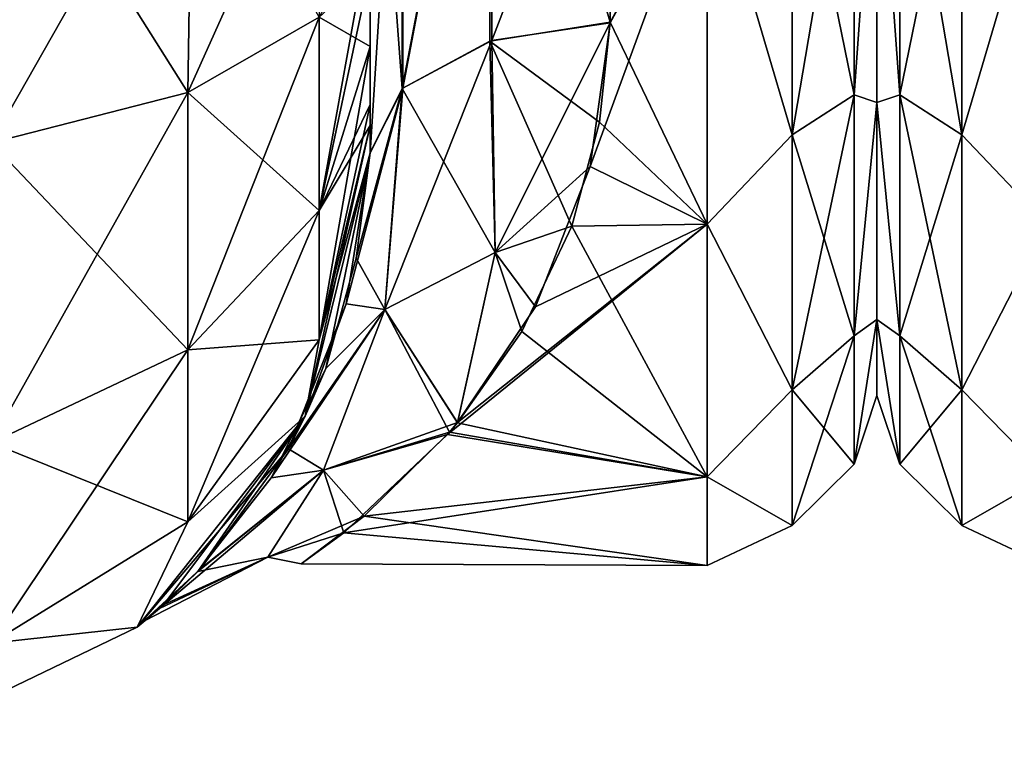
# Model space of a CAD drawing. Extents: x -23 to 470, y -1800 to 0.
# Tile 49 of 198: x 258 to 279, y -1800 to -1785. Entities that reach past the tile are written whole.
import ezdxf

# ---------------------------------------------------------------- set-up
doc = ezdxf.new("R2010")
doc.units = 0
doc.header["$LTSCALE"] = 66.825
for name, color, linetype in [('265', 7, 'CONTINUOUS'), ('267', 7, 'CONTINUOUS'), ('268', 7, 'CONTINUOUS'), ('300', 7, 'CONTINUOUS'), ('301', 7, 'CONTINUOUS'), ('302', 7, 'CONTINUOUS'), ('311', 7, 'CONTINUOUS'), ('312', 7, 'CONTINUOUS'), ('315', 7, 'CONTINUOUS'), ('318', 7, 'CONTINUOUS'), ('334', 7, 'CONTINUOUS'), ('381', 7, 'CONTINUOUS')]:
    doc.layers.add(name, color=color, linetype=linetype)

msp = doc.modelspace()

# ---------------------------------------------------------------- linework, layer by layer
at = {"layer": '265', "linetype": 'CONTINUOUS'}
for points in [[(265.55, -1785.305, 38.801), (265.55, -1786.5, 37.234), (265.55, -1736.807, 39.076), (265.55, -1785.305, 38.801)], [(265.55, -1736.807, 39.076), (265.55, -1786.5, 37.234), (265.55, -1740.654, 36.743), (265.55, -1736.807, 39.076)], [(265.55, -1783.734, 40), (265.55, -1785.305, 38.801), (265.55, -1736.807, 39.076), (265.55, -1783.734, 40)], [(265.55, -1736.812, -39.073), (265.55, -1740.659, -36.739), (265.55, -1785.305, -38.801), (265.55, -1736.812, -39.073)], [(265.55, -1783.734, -40), (265.55, -1736.812, -39.073), (265.55, -1785.305, -38.801), (265.55, -1783.734, -40)], [(265.55, -1786.5, 37.234), (265.55, -1786.933, 36.36), (265.55, -1740.654, 36.743), (265.55, -1786.5, 37.234)], [(265.55, -1740.654, 36.743), (265.55, -1786.933, 36.36), (265.55, -1743.902, 33.619), (265.55, -1740.654, 36.743)], [(265.55, -1740.659, -36.739), (265.55, -1743.907, -33.614), (265.55, -1786.933, -36.36), (265.55, -1740.659, -36.739)], [(265.55, -1785.305, -38.801), (265.55, -1740.659, -36.739), (265.55, -1786.5, -37.234), (265.55, -1785.305, -38.801)], [(265.55, -1786.5, -37.234), (265.55, -1740.659, -36.739), (265.55, -1786.933, -36.36), (265.55, -1786.5, -37.234)], [(265.55, -1786.933, 36.36), (265.55, -1787.5, 33.5), (265.55, -1743.902, 33.619), (265.55, -1786.933, 36.36)], [(265.55, -1743.902, 33.619), (265.55, -1787.5, 33.5), (265.55, -1746.388, 29.857), (265.55, -1743.902, 33.619)], [(265.55, -1743.907, -33.614), (265.55, -1746.391, -29.85), (265.55, -1787.5, -33.5), (265.55, -1743.907, -33.614)], [(265.55, -1786.933, -36.36), (265.55, -1743.907, -33.614), (265.55, -1787.5, -33.5), (265.55, -1786.933, -36.36)], [(265.55, -1746.388, 29.857), (265.55, -1787.5, 33.5), (265.55, -1777.301, 28.507), (265.55, -1746.388, 29.857)], [(265.55, -1787.5, -33.5), (265.55, -1746.391, -29.85), (265.55, -1777.301, -28.507), (265.55, -1787.5, -33.5)], [(265.55, -1787.5, 33.5), (265.55, -1787.5, 24.51), (265.55, -1777.301, 28.507), (265.55, -1787.5, 33.5)], [(265.55, -1787.5, -24.51), (265.55, -1787.5, -33.5), (265.55, -1777.301, -28.507), (265.55, -1787.5, -24.51)]]:
    msp.add_3dface(points, dxfattribs=at)
at = {"layer": '267', "linetype": 'CONTINUOUS'}
for points in [[(276, -1751.5, 0), (276, -1753.067, 7.855), (276, -1790.933, 7.854), (276, -1751.5, 0)], [(276, -1753.067, -7.854), (276, -1751.5, 0), (276, -1792.5, 0), (276, -1753.067, -7.854)], [(276, -1792.5, 0), (276, -1751.5, 0), (276, -1790.933, 7.854), (276, -1792.5, 0)], [(276, -1753.067, 7.855), (276, -1757.536, 14.522), (276, -1790.933, 7.854), (276, -1753.067, 7.855)], [(276, -1757.536, -14.522), (276, -1753.067, -7.854), (276, -1786.464, -14.522), (276, -1757.536, -14.522)], [(276, -1786.464, -14.522), (276, -1753.067, -7.854), (276, -1790.933, -7.855), (276, -1786.464, -14.522)], [(276, -1790.933, -7.855), (276, -1753.067, -7.854), (276, -1792.5, 0), (276, -1790.933, -7.855)], [(276, -1757.536, 14.522), (276, -1764.234, 18.966), (276, -1786.464, 14.522), (276, -1757.536, 14.522)], [(276, -1790.933, 7.854), (276, -1757.536, 14.522), (276, -1786.464, 14.522), (276, -1790.933, 7.854)], [(276, -1779.766, -18.966), (276, -1757.536, -14.522), (276, -1786.464, -14.522), (276, -1779.766, -18.966)], [(276, -1786.464, 14.522), (276, -1764.234, 18.966), (276, -1779.765, 18.966), (276, -1786.464, 14.522)]]:
    msp.add_3dface(points, dxfattribs=at)
at = {"layer": '268', "linetype": 'CONTINUOUS'}
for points in [[(270.5, -1784.819, 20.289), (272.5, -1781.184, 22.173), (270.553, -1778.684, 23.05), (270.5, -1784.819, 20.289)], [(270.553, -1778.685, -23.05), (272.5, -1781.184, -22.173), (270.5, -1784.808, -20.297), (270.553, -1778.685, -23.05)], [(272.5, -1788.971, 16.971), (272.5, -1781.184, 22.173), (270.083, -1787.78, 18.083), (272.5, -1788.971, 16.971)], [(270.083, -1787.78, 18.083), (272.5, -1781.184, 22.173), (270.5, -1784.819, 20.289), (270.083, -1787.78, 18.083)], [(272.5, -1781.184, -22.173), (272.5, -1788.971, -16.971), (270.5, -1784.808, -20.297), (272.5, -1781.184, -22.173)], [(270.5, -1784.808, -20.297), (272.5, -1788.971, -16.971), (270.275, -1786.869, -18.839), (270.5, -1784.808, -20.297)], [(270.275, -1786.869, -18.839), (272.5, -1788.971, -16.971), (269.705, -1789.007, -16.934), (270.275, -1786.869, -18.839)], [(268.96, -1790.673, 15.077), (272.5, -1788.971, 16.971), (270.083, -1787.78, 18.083), (268.96, -1790.673, 15.077)], [(272.5, -1794.173, 9.184), (272.5, -1788.971, 16.971), (267.141, -1793.3, 11.059), (272.5, -1794.173, 9.184)], [(267.141, -1793.3, 11.059), (272.5, -1788.971, 16.971), (267.352, -1793.055, 11.519), (267.141, -1793.3, 11.059)], [(267.352, -1793.055, 11.519), (272.5, -1788.971, 16.971), (268.96, -1790.673, 15.077), (267.352, -1793.055, 11.519)], [(269.705, -1789.007, -16.934), (272.5, -1794.173, -9.184), (268.676, -1791.181, -14.426), (269.705, -1789.007, -16.934)], [(272.5, -1788.971, -16.971), (272.5, -1794.173, -9.184), (269.705, -1789.007, -16.934), (272.5, -1788.971, -16.971)], [(268.676, -1791.181, -14.426), (272.5, -1794.173, -9.184), (267.349, -1793.06, -11.511), (268.676, -1791.181, -14.426)], [(267.349, -1793.06, -11.511), (272.5, -1794.173, -9.184), (267.185, -1793.252, -11.152), (267.349, -1793.06, -11.511)], [(265.008, -1795.33, 5.63), (272.5, -1794.173, 9.184), (267.141, -1793.3, 11.059), (265.008, -1795.33, 5.63)], [(267.185, -1793.252, -11.152), (272.5, -1794.173, -9.184), (265.423, -1794.988, -6.895), (267.185, -1793.252, -11.152)], [(272.5, -1796, 0), (272.5, -1794.173, 9.184), (265.008, -1795.33, 5.63), (272.5, -1796, 0)], [(272.5, -1794.173, -9.184), (272.5, -1796, 0), (265.423, -1794.988, -6.895), (272.5, -1794.173, -9.184)], [(265.423, -1794.988, -6.895), (272.5, -1796, 0), (264.126, -1795.97, -1.192), (265.423, -1794.988, -6.895)], [(264.126, -1795.97, -1.192), (272.5, -1796, 0), (265.008, -1795.33, 5.63), (264.126, -1795.97, -1.192)]]:
    msp.add_3dface(points, dxfattribs=at)
at = {"layer": '300', "linetype": 'CONTINUOUS'}
for points in [[(261.789, -1786.253, 48.595), (257.834, -1780, 52.548), (257.734, -1787.29, 51.099), (261.789, -1786.253, 48.595)], [(261.889, -1780, 49.839), (257.834, -1780, 52.548), (261.789, -1786.253, 48.595), (261.889, -1780, 49.839)], [(264.498, -1784.701, 44.849), (261.889, -1780, 49.839), (261.789, -1786.253, 48.595), (264.498, -1784.701, 44.849)], [(265.55, -1785.305, 38.801), (265.55, -1783.734, 40), (264.498, -1784.701, 44.849), (265.55, -1785.305, 38.801)], [(264.498, -1784.701, 44.849), (261.789, -1786.253, 48.595), (264.498, -1788.689, 42.182), (264.498, -1784.701, 44.849)], [(265.55, -1785.305, 38.801), (264.498, -1784.701, 44.849), (264.498, -1788.689, 42.182), (265.55, -1785.305, 38.801)], [(265.55, -1786.5, 37.234), (265.55, -1785.305, 38.801), (264.498, -1788.689, 42.182), (265.55, -1786.5, 37.234)], [(261.789, -1786.253, 48.595), (257.734, -1787.29, 51.099), (261.789, -1791.558, 45.049), (261.789, -1786.253, 48.595)], [(261.789, -1786.253, 48.595), (261.789, -1791.558, 45.049), (264.498, -1788.689, 42.182), (261.789, -1786.253, 48.595)], [(265.55, -1786.933, 36.36), (265.55, -1786.5, 37.234), (264.498, -1788.689, 42.182), (265.55, -1786.933, 36.36)], [(265.55, -1787.5, 33.5), (265.55, -1786.933, 36.36), (264.498, -1791.352, 38.192), (265.55, -1787.5, 33.5)], [(264.498, -1791.352, 38.192), (265.55, -1786.933, 36.36), (264.498, -1788.689, 42.182), (264.498, -1791.352, 38.192)], [(257.734, -1787.29, 51.099), (257.734, -1793.475, 46.964), (261.789, -1791.558, 45.049), (257.734, -1787.29, 51.099)], [(264.212, -1792.924, 33.5), (265.55, -1787.5, 33.5), (264.498, -1791.352, 38.192), (264.212, -1792.924, 33.5)], [(261.789, -1791.558, 45.049), (264.498, -1791.352, 38.192), (264.498, -1788.689, 42.182), (261.789, -1791.558, 45.049)], [(261.789, -1795.1, 39.741), (264.212, -1792.924, 33.5), (264.498, -1791.352, 38.192), (261.789, -1795.1, 39.741)], [(261.789, -1795.1, 39.741), (264.498, -1791.352, 38.192), (261.789, -1791.558, 45.049), (261.789, -1795.1, 39.741)], [(257.734, -1793.475, 46.964), (261.789, -1795.1, 39.741), (261.789, -1791.558, 45.049), (257.734, -1793.475, 46.964)], [(260.744, -1797.273, 33.5), (264.212, -1792.924, 33.5), (261.789, -1795.1, 39.741), (260.744, -1797.273, 33.5)], [(257.734, -1797.604, 40.776), (261.789, -1795.1, 39.741), (257.734, -1793.475, 46.964), (257.734, -1797.604, 40.776)], [(257.734, -1797.604, 40.776), (260.744, -1797.273, 33.5), (261.789, -1795.1, 39.741), (257.734, -1797.604, 40.776)], [(255.732, -1799.687, 33.5), (260.744, -1797.273, 33.5), (257.734, -1797.604, 40.776), (255.732, -1799.687, 33.5)]]:
    msp.add_3dface(points, dxfattribs=at)
at = {"layer": '301', "linetype": 'CONTINUOUS'}
for points in [[(265.55, -1787.5, 24.51), (265.55, -1787.5, 33.5), (264.212, -1792.924, 33.5), (265.55, -1787.5, 24.51)], [(265.55, -1787.5, 24.51), (264.212, -1792.924, 33.5), (265.057, -1790.609, 21.139), (265.55, -1787.5, 24.51)], [(264.212, -1792.924, -33.5), (265.55, -1787.5, -33.5), (264.634, -1791.943, -19.216), (264.212, -1792.924, -33.5)], [(264.634, -1791.943, -19.216), (265.55, -1787.5, -33.5), (265.261, -1789.666, -22.306), (264.634, -1791.943, -19.216)], [(265.55, -1787.5, -33.5), (265.55, -1787.5, -24.51), (265.261, -1789.666, -22.306), (265.55, -1787.5, -33.5)], [(265.057, -1790.609, 21.139), (264.212, -1792.924, 33.5), (263.862, -1793.597, 16.228), (265.057, -1790.609, 21.139)], [(263.505, -1794.196, -14.911), (264.212, -1792.924, -33.5), (264.634, -1791.943, -19.216), (263.505, -1794.196, -14.911)], [(260.744, -1797.273, -33.5), (264.212, -1792.924, -33.5), (261.289, -1796.812, -5.162), (260.744, -1797.273, -33.5)], [(264.212, -1792.924, 33.5), (260.744, -1797.273, 33.5), (263.862, -1793.597, 16.228), (264.212, -1792.924, 33.5)], [(261.289, -1796.812, -5.162), (264.212, -1792.924, -33.5), (261.996, -1796.127, -8.978), (261.289, -1796.812, -5.162)], [(261.996, -1796.127, -8.978), (264.212, -1792.924, -33.5), (263.505, -1794.196, -14.911), (261.996, -1796.127, -8.978)], [(263.862, -1793.597, 16.228), (260.744, -1797.273, 33.5), (262.051, -1796.069, 9.237), (263.862, -1793.597, 16.228)], [(262.051, -1796.069, 9.237), (260.744, -1797.273, 33.5), (261.206, -1796.886, 4.562), (262.051, -1796.069, 9.237)], [(260.912, -1797.136, -0.553), (260.744, -1797.273, -33.5), (261.289, -1796.812, -5.162), (260.912, -1797.136, -0.553)], [(261.206, -1796.886, 4.562), (260.744, -1797.273, 33.5), (260.912, -1797.136, -0.553), (261.206, -1796.886, 4.562)], [(255.732, -1799.687, -33.5), (260.744, -1797.273, -33.5), (255.732, -1799.687, 33.5), (255.732, -1799.687, -33.5)], [(260.744, -1797.273, -33.5), (260.744, -1797.273, 33.5), (255.732, -1799.687, 33.5), (260.744, -1797.273, -33.5)], [(260.744, -1797.273, 33.5), (260.744, -1797.273, -33.5), (260.912, -1797.136, -0.553), (260.744, -1797.273, 33.5)]]:
    msp.add_3dface(points, dxfattribs=at)
at = {"layer": '302', "linetype": 'CONTINUOUS'}
for points in [[(257.834, -1780, -52.548), (261.889, -1780, -49.839), (257.734, -1787.29, -51.099), (257.834, -1780, -52.548)], [(257.734, -1787.29, -51.099), (261.889, -1780, -49.839), (261.789, -1786.253, -48.595), (257.734, -1787.29, -51.099)], [(261.889, -1780, -49.839), (264.598, -1780, -45.784), (261.789, -1786.253, -48.595), (261.889, -1780, -49.839)], [(261.789, -1786.253, -48.595), (264.598, -1780, -45.784), (264.498, -1784.701, -44.849), (261.789, -1786.253, -48.595)], [(265.55, -1782.865, -40.431), (265.55, -1783.734, -40), (264.498, -1788.689, -42.182), (265.55, -1782.865, -40.431)], [(264.498, -1784.701, -44.849), (265.55, -1782.865, -40.431), (264.498, -1788.689, -42.182), (264.498, -1784.701, -44.849)], [(265.55, -1783.734, -40), (265.55, -1785.305, -38.801), (264.498, -1788.689, -42.182), (265.55, -1783.734, -40)], [(261.789, -1786.253, -48.595), (264.498, -1784.701, -44.849), (261.789, -1791.558, -45.049), (261.789, -1786.253, -48.595)], [(261.789, -1791.558, -45.049), (264.498, -1784.701, -44.849), (264.498, -1788.689, -42.182), (261.789, -1791.558, -45.049)], [(265.55, -1785.305, -38.801), (265.55, -1786.5, -37.234), (264.498, -1791.352, -38.192), (265.55, -1785.305, -38.801)], [(265.55, -1785.305, -38.801), (264.498, -1791.352, -38.192), (264.498, -1788.689, -42.182), (265.55, -1785.305, -38.801)], [(257.734, -1787.29, -51.099), (261.789, -1786.253, -48.595), (257.734, -1793.475, -46.964), (257.734, -1787.29, -51.099)], [(257.734, -1793.475, -46.964), (261.789, -1786.253, -48.595), (261.789, -1791.558, -45.049), (257.734, -1793.475, -46.964)], [(265.55, -1786.5, -37.234), (265.55, -1786.933, -36.36), (264.498, -1791.352, -38.192), (265.55, -1786.5, -37.234)], [(265.55, -1786.933, -36.36), (265.55, -1787.5, -33.5), (264.212, -1792.924, -33.5), (265.55, -1786.933, -36.36)], [(265.55, -1786.933, -36.36), (264.212, -1792.924, -33.5), (264.498, -1791.352, -38.192), (265.55, -1786.933, -36.36)], [(264.498, -1791.352, -38.192), (261.789, -1795.1, -39.741), (264.498, -1788.689, -42.182), (264.498, -1791.352, -38.192)], [(261.789, -1795.1, -39.741), (261.789, -1791.558, -45.049), (264.498, -1788.689, -42.182), (261.789, -1795.1, -39.741)], [(264.498, -1791.352, -38.192), (264.212, -1792.924, -33.5), (261.789, -1795.1, -39.741), (264.498, -1791.352, -38.192)], [(261.789, -1795.1, -39.741), (257.734, -1797.604, -40.776), (261.789, -1791.558, -45.049), (261.789, -1795.1, -39.741)], [(257.734, -1797.604, -40.776), (257.734, -1793.475, -46.964), (261.789, -1791.558, -45.049), (257.734, -1797.604, -40.776)], [(264.212, -1792.924, -33.5), (260.744, -1797.273, -33.5), (261.789, -1795.1, -39.741), (264.212, -1792.924, -33.5)], [(261.789, -1795.1, -39.741), (260.744, -1797.273, -33.5), (257.734, -1797.604, -40.776), (261.789, -1795.1, -39.741)], [(260.744, -1797.273, -33.5), (255.732, -1799.687, -33.5), (257.734, -1797.604, -40.776), (260.744, -1797.273, -33.5)]]:
    msp.add_3dface(points, dxfattribs=at)
at = {"layer": '311', "linetype": 'CONTINUOUS'}
for points in [[(268.015, -1785.197, -20.868), (266.207, -1786.175, -22.416), (268.055, -1776.506, -24.252), (268.015, -1785.197, -20.868)], [(266.207, -1786.175, -22.416), (266.221, -1776.841, -26.053), (268.055, -1776.506, -24.252), (266.207, -1786.175, -22.416)], [(270.5, -1784.808, -20.297), (268.015, -1785.197, -20.868), (268.055, -1776.506, -24.252), (270.5, -1784.808, -20.297)], [(270.553, -1778.685, -23.05), (270.5, -1784.808, -20.297), (268.055, -1776.506, -24.252), (270.553, -1778.685, -23.05)], [(266.207, -1786.175, -22.416), (265.55, -1777.301, -28.507), (266.221, -1776.841, -26.053), (266.207, -1786.175, -22.416)], [(265.55, -1787.5, -24.51), (265.55, -1777.301, -28.507), (266.207, -1786.175, -22.416), (265.55, -1787.5, -24.51)]]:
    msp.add_3dface(points, dxfattribs=at)
at = {"layer": '312', "linetype": 'CONTINUOUS'}
for points in [[(266.221, -1776.841, 26.053), (266.221, -1786.163, 22.396), (268.055, -1776.506, 24.252), (266.221, -1776.841, 26.053)], [(268.055, -1776.506, 24.252), (266.221, -1786.163, 22.396), (268.055, -1785.184, 20.848), (268.055, -1776.506, 24.252)], [(270.553, -1778.684, 23.05), (268.055, -1776.506, 24.252), (268.055, -1785.184, 20.848), (270.553, -1778.684, 23.05)], [(265.55, -1777.301, 28.507), (265.55, -1787.5, 24.51), (266.221, -1776.841, 26.053), (265.55, -1777.301, 28.507)], [(266.221, -1776.841, 26.053), (265.55, -1787.5, 24.51), (266.221, -1786.163, 22.396), (266.221, -1776.841, 26.053)], [(270.5, -1784.819, 20.289), (270.553, -1778.684, 23.05), (268.055, -1785.184, 20.848), (270.5, -1784.819, 20.289)]]:
    msp.add_3dface(points, dxfattribs=at)
at = {"layer": '315', "linetype": 'CONTINUOUS'}
for points in [[(275.531, -1779.61, -20.908), (275.531, -1786.302, -17.044), (274.248, -1780.048, -22.113), (275.531, -1779.61, -20.908)], [(275.531, -1786.302, 17.044), (275.531, -1779.61, 20.908), (274.248, -1787.126, 18.027), (275.531, -1786.302, 17.044)], [(274.248, -1787.126, 18.027), (275.531, -1779.61, 20.908), (274.248, -1780.048, 22.113), (274.248, -1787.126, 18.027)], [(275.531, -1779.61, -20.908), (276, -1779.766, -18.966), (275.531, -1786.302, -17.044), (275.531, -1779.61, -20.908)], [(275.531, -1786.302, 17.044), (276, -1779.765, 18.966), (275.531, -1779.61, 20.908), (275.531, -1786.302, 17.044)], [(276, -1786.464, 14.522), (276, -1779.765, 18.966), (275.531, -1786.302, 17.044), (276, -1786.464, 14.522)], [(276, -1779.766, -18.966), (276, -1786.464, -14.522), (275.531, -1786.302, -17.044), (276, -1779.766, -18.966)], [(272.5, -1781.184, 22.173), (274.248, -1787.126, 18.027), (274.248, -1780.048, 22.113), (272.5, -1781.184, 22.173)], [(272.5, -1781.184, -22.173), (274.248, -1780.048, -22.113), (274.248, -1787.126, -18.027), (272.5, -1781.184, -22.173)], [(274.248, -1780.048, -22.113), (275.531, -1786.302, -17.044), (274.248, -1787.126, -18.027), (274.248, -1780.048, -22.113)], [(272.5, -1781.184, 22.173), (272.5, -1788.971, 16.971), (274.248, -1787.126, 18.027), (272.5, -1781.184, 22.173)], [(272.5, -1788.971, -16.971), (272.5, -1781.184, -22.173), (274.248, -1787.126, -18.027), (272.5, -1788.971, -16.971)], [(275.531, -1786.302, -17.044), (275.531, -1791.269, -11.125), (274.248, -1787.126, -18.027), (275.531, -1786.302, -17.044)], [(275.531, -1791.269, 11.125), (275.531, -1786.302, 17.044), (274.248, -1792.379, 11.766), (275.531, -1791.269, 11.125)], [(274.248, -1792.379, 11.766), (275.531, -1786.302, 17.044), (274.248, -1787.126, 18.027), (274.248, -1792.379, 11.766)], [(275.531, -1786.302, -17.044), (276, -1786.464, -14.522), (275.531, -1791.269, -11.125), (275.531, -1786.302, -17.044)], [(275.531, -1791.269, 11.125), (276, -1786.464, 14.522), (275.531, -1786.302, 17.044), (275.531, -1791.269, 11.125)], [(276, -1786.464, -14.522), (276, -1790.933, -7.855), (275.531, -1791.269, -11.125), (276, -1786.464, -14.522)], [(276, -1790.933, 7.854), (276, -1786.464, 14.522), (275.531, -1791.269, 11.125), (276, -1790.933, 7.854)], [(272.5, -1788.971, 16.971), (274.248, -1792.379, 11.766), (274.248, -1787.126, 18.027), (272.5, -1788.971, 16.971)], [(272.5, -1788.971, -16.971), (274.248, -1787.126, -18.027), (274.248, -1792.379, -11.766), (272.5, -1788.971, -16.971)], [(274.248, -1787.126, -18.027), (275.531, -1791.269, -11.125), (274.248, -1792.379, -11.766), (274.248, -1787.126, -18.027)], [(272.5, -1788.971, 16.971), (272.5, -1794.173, 9.184), (274.248, -1792.379, 11.766), (272.5, -1788.971, 16.971)], [(272.5, -1794.173, -9.184), (272.5, -1788.971, -16.971), (274.248, -1792.379, -11.766), (272.5, -1794.173, -9.184)], [(276, -1790.933, -7.855), (276, -1792.5, 0), (275.531, -1793.912, -3.864), (276, -1790.933, -7.855)], [(275.531, -1791.269, -11.125), (276, -1790.933, -7.855), (275.531, -1793.912, -3.864), (275.531, -1791.269, -11.125)], [(276, -1792.5, 0), (276, -1790.933, 7.854), (275.531, -1793.912, 3.864), (276, -1792.5, 0)], [(275.531, -1793.912, 3.864), (276, -1790.933, 7.854), (275.531, -1791.269, 11.125), (275.531, -1793.912, 3.864)], [(275.531, -1791.269, -11.125), (275.531, -1793.912, -3.864), (274.248, -1792.379, -11.766), (275.531, -1791.269, -11.125)], [(275.531, -1793.912, 3.864), (275.531, -1791.269, 11.125), (274.248, -1795.175, 4.086), (275.531, -1793.912, 3.864)], [(274.248, -1795.175, 4.086), (275.531, -1791.269, 11.125), (274.248, -1792.379, 11.766), (274.248, -1795.175, 4.086)], [(272.5, -1794.173, 9.184), (274.248, -1795.175, 4.086), (274.248, -1792.379, 11.766), (272.5, -1794.173, 9.184)], [(272.5, -1794.173, -9.184), (274.248, -1792.379, -11.766), (274.248, -1795.175, -4.086), (272.5, -1794.173, -9.184)], [(274.248, -1792.379, -11.766), (275.531, -1793.912, -3.864), (274.248, -1795.175, -4.086), (274.248, -1792.379, -11.766)], [(275.531, -1793.912, -3.864), (276, -1792.5, 0), (275.531, -1793.912, 3.864), (275.531, -1793.912, -3.864)], [(275.531, -1793.912, -3.864), (275.531, -1793.912, 3.864), (274.248, -1795.175, -4.086), (275.531, -1793.912, -3.864)], [(274.248, -1795.175, -4.086), (275.531, -1793.912, 3.864), (274.248, -1795.175, 4.086), (274.248, -1795.175, -4.086)], [(272.5, -1794.173, 9.184), (272.5, -1796, 0), (274.248, -1795.175, 4.086), (272.5, -1794.173, 9.184)], [(272.5, -1796, 0), (272.5, -1794.173, -9.184), (274.248, -1795.175, -4.086), (272.5, -1796, 0)], [(272.5, -1796, 0), (274.248, -1795.175, -4.086), (274.248, -1795.175, 4.086), (272.5, -1796, 0)]]:
    msp.add_3dface(points, dxfattribs=at)
at = {"layer": '318', "linetype": 'CONTINUOUS'}
for points in [[(270.5, -1784.808, -20.297), (270.275, -1786.869, -18.839), (268.015, -1785.197, -20.868), (270.5, -1784.808, -20.297)], [(270.5, -1784.819, 20.289), (268.055, -1785.184, 20.848), (268.129, -1789.553, 16.649), (270.5, -1784.819, 20.289)], [(270.083, -1787.78, 18.083), (270.5, -1784.819, 20.289), (268.129, -1789.553, 16.649), (270.083, -1787.78, 18.083)], [(268.055, -1785.184, 20.848), (266.221, -1786.163, 22.396), (265.85, -1790.726, 17.141), (268.055, -1785.184, 20.848)], [(268.055, -1785.184, 20.848), (265.85, -1790.726, 17.141), (268.129, -1789.553, 16.649), (268.055, -1785.184, 20.848)], [(268.129, -1789.553, -16.649), (266.207, -1786.175, -22.416), (268.015, -1785.197, -20.868), (268.129, -1789.553, -16.649)], [(270.275, -1786.869, -18.839), (269.705, -1789.007, -16.934), (268.015, -1785.197, -20.868), (270.275, -1786.869, -18.839)], [(269.705, -1789.007, -16.934), (268.129, -1789.553, -16.649), (268.015, -1785.197, -20.868), (269.705, -1789.007, -16.934)], [(265.55, -1787.5, 24.51), (265.057, -1790.609, 21.139), (266.221, -1786.163, 22.396), (265.55, -1787.5, 24.51)], [(266.221, -1786.163, 22.396), (265.057, -1790.609, 21.139), (265.85, -1790.726, 17.141), (266.221, -1786.163, 22.396)], [(265.261, -1789.666, -22.306), (265.55, -1787.5, -24.51), (266.207, -1786.175, -22.416), (265.261, -1789.666, -22.306)], [(265.851, -1790.725, -17.142), (265.261, -1789.666, -22.306), (266.207, -1786.175, -22.416), (265.851, -1790.725, -17.142)], [(265.851, -1790.725, -17.142), (266.207, -1786.175, -22.416), (268.129, -1789.553, -16.649), (265.851, -1790.725, -17.142)], [(268.96, -1790.673, 15.077), (270.083, -1787.78, 18.083), (268.129, -1789.553, 16.649), (268.96, -1790.673, 15.077)], [(269.705, -1789.007, -16.934), (268.676, -1791.181, -14.426), (268.129, -1789.553, -16.649), (269.705, -1789.007, -16.934)], [(265.85, -1790.726, 17.141), (267.352, -1793.055, 11.519), (268.129, -1789.553, 16.649), (265.85, -1790.726, 17.141)], [(267.349, -1793.06, -11.511), (265.851, -1790.725, -17.142), (268.129, -1789.553, -16.649), (267.349, -1793.06, -11.511)], [(268.676, -1791.181, -14.426), (267.349, -1793.06, -11.511), (268.129, -1789.553, -16.649), (268.676, -1791.181, -14.426)], [(267.352, -1793.055, 11.519), (268.96, -1790.673, 15.077), (268.129, -1789.553, 16.649), (267.352, -1793.055, 11.519)], [(264.634, -1791.943, -19.216), (265.261, -1789.666, -22.306), (265.851, -1790.725, -17.142), (264.634, -1791.943, -19.216)], [(263.505, -1794.196, -14.911), (264.634, -1791.943, -19.216), (265.851, -1790.725, -17.142), (263.505, -1794.196, -14.911)], [(264.588, -1794.034, -10.689), (263.505, -1794.196, -14.911), (265.851, -1790.725, -17.142), (264.588, -1794.034, -10.689)], [(265.057, -1790.609, 21.139), (263.862, -1793.597, 16.228), (265.85, -1790.726, 17.141), (265.057, -1790.609, 21.139)], [(265.85, -1790.726, 17.141), (263.862, -1793.597, 16.228), (264.587, -1794.035, 10.686), (265.85, -1790.726, 17.141)], [(267.352, -1793.055, 11.519), (265.85, -1790.726, 17.141), (264.587, -1794.035, 10.686), (267.352, -1793.055, 11.519)], [(267.185, -1793.252, -11.152), (264.588, -1794.034, -10.689), (265.851, -1790.725, -17.142), (267.185, -1793.252, -11.152)], [(267.349, -1793.06, -11.511), (267.185, -1793.252, -11.152), (265.851, -1790.725, -17.142), (267.349, -1793.06, -11.511)], [(267.141, -1793.3, 11.059), (267.352, -1793.055, 11.519), (264.587, -1794.035, 10.686), (267.141, -1793.3, 11.059)], [(265.008, -1795.33, 5.63), (267.141, -1793.3, 11.059), (264.587, -1794.035, 10.686), (265.008, -1795.33, 5.63)], [(267.185, -1793.252, -11.152), (265.423, -1794.988, -6.895), (264.588, -1794.034, -10.689), (267.185, -1793.252, -11.152)], [(263.862, -1793.597, 16.228), (262.051, -1796.069, 9.237), (264.587, -1794.035, 10.686), (263.862, -1793.597, 16.228)], [(262.051, -1796.069, 9.237), (261.206, -1796.886, 4.562), (264.587, -1794.035, 10.686), (262.051, -1796.069, 9.237)], [(264.587, -1794.035, 10.686), (261.206, -1796.886, 4.562), (263.437, -1795.832, 3.612), (264.587, -1794.035, 10.686)], [(261.996, -1796.127, -8.978), (263.505, -1794.196, -14.911), (264.588, -1794.034, -10.689), (261.996, -1796.127, -8.978)], [(263.438, -1795.832, -3.617), (261.996, -1796.127, -8.978), (264.588, -1794.034, -10.689), (263.438, -1795.832, -3.617)], [(265.008, -1795.33, 5.63), (264.587, -1794.035, 10.686), (263.437, -1795.832, 3.612), (265.008, -1795.33, 5.63)], [(265.423, -1794.988, -6.895), (263.438, -1795.832, -3.617), (264.588, -1794.034, -10.689), (265.423, -1794.988, -6.895)], [(265.423, -1794.988, -6.895), (264.126, -1795.97, -1.192), (263.438, -1795.832, -3.617), (265.423, -1794.988, -6.895)], [(264.126, -1795.97, -1.192), (265.008, -1795.33, 5.63), (263.437, -1795.832, 3.612), (264.126, -1795.97, -1.192)], [(261.206, -1796.886, 4.562), (260.912, -1797.136, -0.553), (263.437, -1795.832, 3.612), (261.206, -1796.886, 4.562)], [(260.912, -1797.136, -0.553), (261.289, -1796.812, -5.162), (263.438, -1795.832, -3.617), (260.912, -1797.136, -0.553)], [(263.437, -1795.832, 3.612), (260.912, -1797.136, -0.553), (263.438, -1795.832, -3.617), (263.437, -1795.832, 3.612)], [(261.289, -1796.812, -5.162), (261.996, -1796.127, -8.978), (263.438, -1795.832, -3.617), (261.289, -1796.812, -5.162)], [(264.126, -1795.97, -1.192), (263.437, -1795.832, 3.612), (263.438, -1795.832, -3.617), (264.126, -1795.97, -1.192)]]:
    msp.add_3dface(points, dxfattribs=at)
at = {"layer": '334', "linetype": 'CONTINUOUS'}
for points in [[(276, -1751.5, 0), (276, -1753.067, -7.855), (276, -1790.933, -7.854), (276, -1751.5, 0)], [(276, -1753.067, 7.854), (276, -1751.5, 0), (276, -1792.5, 0), (276, -1753.067, 7.854)], [(276, -1792.5, 0), (276, -1751.5, 0), (276, -1790.933, -7.854), (276, -1792.5, 0)], [(276, -1753.067, -7.855), (276, -1757.536, -14.522), (276, -1790.933, -7.854), (276, -1753.067, -7.855)], [(276, -1757.536, 14.522), (276, -1753.067, 7.854), (276, -1786.464, 14.522), (276, -1757.536, 14.522)], [(276, -1786.464, 14.522), (276, -1753.067, 7.854), (276, -1790.933, 7.855), (276, -1786.464, 14.522)], [(276, -1790.933, 7.855), (276, -1753.067, 7.854), (276, -1792.5, 0), (276, -1790.933, 7.855)], [(276, -1757.536, -14.522), (276, -1764.234, -18.966), (276, -1786.464, -14.522), (276, -1757.536, -14.522)], [(276, -1790.933, -7.854), (276, -1757.536, -14.522), (276, -1786.464, -14.522), (276, -1790.933, -7.854)], [(276, -1779.766, 18.966), (276, -1757.536, 14.522), (276, -1786.464, 14.522), (276, -1779.766, 18.966)], [(276, -1786.464, -14.522), (276, -1764.234, -18.966), (276, -1779.765, -18.966), (276, -1786.464, -14.522)]]:
    msp.add_3dface(points, dxfattribs=at)
at = {"layer": '381', "linetype": 'CONTINUOUS'}
for points in [[(276.469, -1779.61, 20.908), (276, -1779.766, 18.966), (276.469, -1786.302, 17.044), (276.469, -1779.61, 20.908)], [(276.469, -1786.302, -17.044), (276, -1779.765, -18.966), (276.469, -1779.61, -20.908), (276.469, -1786.302, -17.044)], [(277.752, -1787.126, -18.027), (276.469, -1779.61, -20.908), (277.752, -1780.048, -22.113), (277.752, -1787.126, -18.027)], [(276.469, -1786.302, -17.044), (276.469, -1779.61, -20.908), (277.752, -1787.126, -18.027), (276.469, -1786.302, -17.044)], [(276.469, -1779.61, 20.908), (276.469, -1786.302, 17.044), (277.752, -1780.048, 22.113), (276.469, -1779.61, 20.908)], [(276, -1786.464, -14.522), (276, -1779.765, -18.966), (276.469, -1786.302, -17.044), (276, -1786.464, -14.522)], [(276, -1779.766, 18.966), (276, -1786.464, 14.522), (276.469, -1786.302, 17.044), (276, -1779.766, 18.966)], [(277.752, -1780.048, 22.113), (276.469, -1786.302, 17.044), (277.752, -1787.126, 18.027), (277.752, -1780.048, 22.113)], [(279.5, -1781.184, -22.173), (277.752, -1787.126, -18.027), (277.752, -1780.048, -22.113), (279.5, -1781.184, -22.173)], [(279.5, -1781.184, 22.173), (277.752, -1780.048, 22.113), (277.752, -1787.126, 18.027), (279.5, -1781.184, 22.173)], [(279.5, -1781.184, -22.173), (279.5, -1788.971, -16.971), (277.752, -1787.126, -18.027), (279.5, -1781.184, -22.173)], [(279.5, -1788.971, 16.971), (279.5, -1781.184, 22.173), (277.752, -1787.126, 18.027), (279.5, -1788.971, 16.971)], [(276.469, -1786.302, 17.044), (276, -1786.464, 14.522), (276.469, -1791.269, 11.125), (276.469, -1786.302, 17.044)], [(276.469, -1791.269, -11.125), (276, -1786.464, -14.522), (276.469, -1786.302, -17.044), (276.469, -1791.269, -11.125)], [(277.752, -1792.379, -11.766), (276.469, -1786.302, -17.044), (277.752, -1787.126, -18.027), (277.752, -1792.379, -11.766)], [(276.469, -1791.269, -11.125), (276.469, -1786.302, -17.044), (277.752, -1792.379, -11.766), (276.469, -1791.269, -11.125)], [(276.469, -1786.302, 17.044), (276.469, -1791.269, 11.125), (277.752, -1787.126, 18.027), (276.469, -1786.302, 17.044)], [(276, -1786.464, 14.522), (276, -1790.933, 7.855), (276.469, -1791.269, 11.125), (276, -1786.464, 14.522)], [(276, -1790.933, -7.854), (276, -1786.464, -14.522), (276.469, -1791.269, -11.125), (276, -1790.933, -7.854)], [(277.752, -1787.126, 18.027), (276.469, -1791.269, 11.125), (277.752, -1792.379, 11.766), (277.752, -1787.126, 18.027)], [(279.5, -1788.971, -16.971), (277.752, -1792.379, -11.766), (277.752, -1787.126, -18.027), (279.5, -1788.971, -16.971)], [(279.5, -1788.971, 16.971), (277.752, -1787.126, 18.027), (277.752, -1792.379, 11.766), (279.5, -1788.971, 16.971)], [(279.5, -1788.971, -16.971), (279.5, -1794.173, -9.184), (277.752, -1792.379, -11.766), (279.5, -1788.971, -16.971)], [(279.5, -1794.173, 9.184), (279.5, -1788.971, 16.971), (277.752, -1792.379, 11.766), (279.5, -1794.173, 9.184)], [(276, -1790.933, 7.855), (276, -1792.5, 0), (276.469, -1793.912, 3.864), (276, -1790.933, 7.855)], [(276.469, -1791.269, 11.125), (276, -1790.933, 7.855), (276.469, -1793.912, 3.864), (276.469, -1791.269, 11.125)], [(276, -1792.5, 0), (276, -1790.933, -7.854), (276.469, -1793.912, -3.864), (276, -1792.5, 0)], [(276.469, -1793.912, -3.864), (276, -1790.933, -7.854), (276.469, -1791.269, -11.125), (276.469, -1793.912, -3.864)], [(277.752, -1795.175, -4.086), (276.469, -1791.269, -11.125), (277.752, -1792.379, -11.766), (277.752, -1795.175, -4.086)], [(276.469, -1793.912, -3.864), (276.469, -1791.269, -11.125), (277.752, -1795.175, -4.086), (276.469, -1793.912, -3.864)], [(276.469, -1791.269, 11.125), (276.469, -1793.912, 3.864), (277.752, -1792.379, 11.766), (276.469, -1791.269, 11.125)], [(277.752, -1792.379, 11.766), (276.469, -1793.912, 3.864), (277.752, -1795.175, 4.086), (277.752, -1792.379, 11.766)], [(279.5, -1794.173, -9.184), (277.752, -1795.175, -4.086), (277.752, -1792.379, -11.766), (279.5, -1794.173, -9.184)], [(279.5, -1794.173, 9.184), (277.752, -1792.379, 11.766), (277.752, -1795.175, 4.086), (279.5, -1794.173, 9.184)], [(276.469, -1793.912, 3.864), (276, -1792.5, 0), (276.469, -1793.912, -3.864), (276.469, -1793.912, 3.864)], [(277.752, -1795.175, 4.086), (276.469, -1793.912, -3.864), (277.752, -1795.175, -4.086), (277.752, -1795.175, 4.086)], [(276.469, -1793.912, 3.864), (276.469, -1793.912, -3.864), (277.752, -1795.175, 4.086), (276.469, -1793.912, 3.864)], [(279.5, -1794.173, -9.184), (279.5, -1796, 0), (277.752, -1795.175, -4.086), (279.5, -1794.173, -9.184)], [(279.5, -1796, 0), (279.5, -1794.173, 9.184), (277.752, -1795.175, 4.086), (279.5, -1796, 0)], [(279.5, -1796, 0), (277.752, -1795.175, 4.086), (277.752, -1795.175, -4.086), (279.5, -1796, 0)]]:
    msp.add_3dface(points, dxfattribs=at)

doc.saveas('drawing.dxf')
